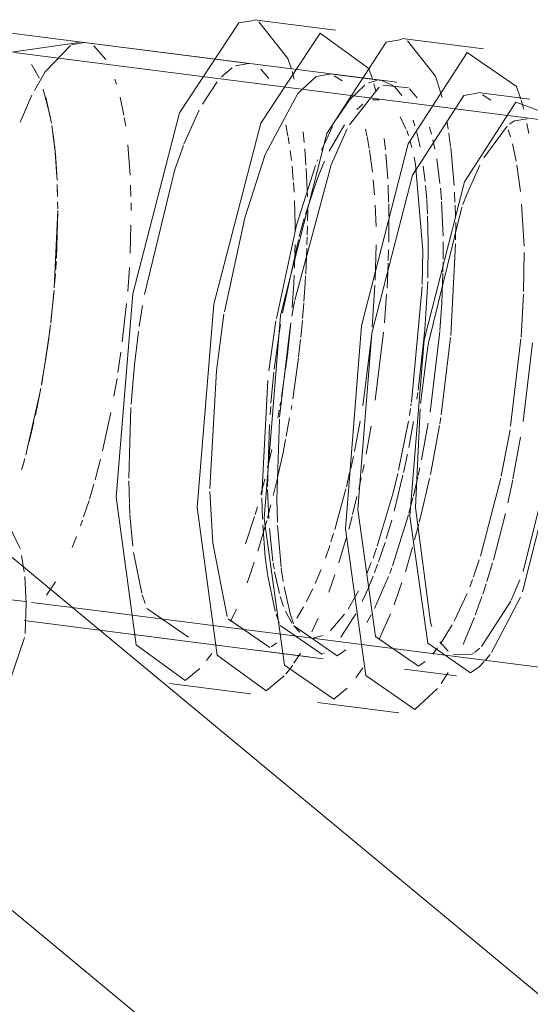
# Model space of a CAD drawing. Header units: millimetres. Extents: x -121 to 34184, y -147 to 33428.
# Tile 39 of 256: x 9534 to 9581, y 22972 to 23063. Entities that reach past the tile are written whole.
import ezdxf

# ---------------------------------------------------------------- set-up
doc = ezdxf.new("R2010")
doc.units = ezdxf.units.MM
doc.linetypes.add('ADSK_Осевая', pattern=[700, 500, -100, 0, -100])
doc.layers.add('P-PIPE-____-CNTR', color=3, linetype='ADSK_Осевая', lineweight=20)
doc.layers.add('P-PIPE-____-OTLN', color=3, linetype='Continuous', lineweight=20)

# ---------------------------------------------------------------- blocks, each defined once
blk = doc.blocks.new('ADSK_ППР_Отвод канализационный_Составной - Отвод раструбный-V14-_3D_ копия 1')
at = {"layer": 'P-PIPE-____-OTLN', "color": 22}
for p, q in [((7553.558, 23060.179), (7546.085, 23061.133)), ((7516.327, 23060.777), (7509.881, 23059.84)), ((7515.538, 23060.508), (7513.188, 23058.062)), ((7516.83, 23060.782), (7515.623, 23060.551)), ((7545.572, 23057.115), (7516.83, 23060.782)), ((7566.973, 23052.621), (7510.352, 23059.845)), ((7557.835, 23055.551), (7553.045, 23056.162)), ((7551.981, 23046.724), (7551.657, 23045.85)), ((7548.5, 23033.126), (7548.372, 23032.317)), ((7515.694, 23008.758), (7560.645, 23003.023)), ((7548.674, 23007.405), (7548.816, 23007.014)), ((7518.207, 23006.673), (7538.801, 23004.046)), ((7546.274, 23003.092), (7551.064, 23002.481)), ((7538.289, 23000.028), (7545.762, 22999.075))]:
    blk.add_line(p, q, dxfattribs=at)
at = {"layer": 'P-PIPE-____-OTLN', "color": 10}
for p, q in [((7518.794, 23059.206), (7517.665, 23060.464)), ((7511.929, 23058.759), (7512.631, 23057.509)), ((7512.268, 23058.233), (7512.635, 23057.497)), ((7519.768, 23056.945), (7519.621, 23057.388)), ((7513.024, 23056.484), (7513.656, 23053.994)), ((7513.254, 23055.728), (7513.772, 23053.343)), ((7520.447, 23054.08), (7520.105, 23055.726)), ((7520.611, 23053.062), (7520.487, 23053.851)), ((7513.807, 23053.139), (7514.109, 23050.755)), ((7548.778, 23052.332), (7548.603, 23052.969)), ((7550.318, 23052.792), (7550.218, 23053.417)), ((7556.051, 23052.086), (7555.844, 23052.739)), ((7557.734, 23052.393), (7557.561, 23053.308)), ((7513.929, 23052.31), (7514.021, 23051.583)), ((7549.091, 23050.94), (7548.905, 23051.813)), ((7550.533, 23051.197), (7550.372, 23052.432)), ((7514.046, 23051.365), (7514.164, 23050.146)), ((7521.03, 23048.564), (7520.821, 23051.352)), ((7550.851, 23047.603), (7550.543, 23051.104)), ((7556.565, 23049.856), (7556.224, 23051.448)), ((7514.117, 23050.678), (7514.276, 23048.443)), ((7514.172, 23050.044), (7514.291, 23048.109)), ((7549.551, 23047.806), (7549.251, 23050.052)), ((7556.961, 23047.061), (7556.633, 23049.472)), ((7514.309, 23047.695), (7514.338, 23046.687)), ((7514.316, 23047.463), (7514.339, 23046.6)), ((7521.097, 23046.61), (7521.069, 23047.65)), ((7549.685, 23046.301), (7549.595, 23047.362)), ((7550.936, 23046.073), (7550.887, 23047.012)), ((7514.347, 23046.104), (7514.352, 23045.478)), ((7521.111, 23045.31), (7521.106, 23046.015)), ((7549.839, 23042.944), (7549.696, 23046.153)), ((7550.989, 23044.763), (7550.948, 23045.798)), ((7557.301, 23042.033), (7557.074, 23045.901)), ((7514.352, 23045.301), (7514.038, 23038.191)), ((7514.352, 23045.254), (7514.23, 23040.925)), ((7521.022, 23041.379), (7521.101, 23043.945)), ((7550.991, 23042.619), (7551.007, 23044.204)), ((7549.85, 23040.829), (7549.847, 23042.413)), ((7550.544, 23033.798), (7550.984, 23042.25)), ((7557.248, 23037.845), (7557.32, 23041.459)), ((7514.213, 23040.632), (7514.173, 23039.978)), ((7520.795, 23037.852), (7520.952, 23040.053)), ((7549.831, 23039.641), (7549.847, 23040.557)), ((7514.139, 23039.486), (7514.064, 23038.505)), ((7549.717, 23036.781), (7549.828, 23039.518)), ((7514.002, 23037.789), (7513.704, 23034.937)), ((7514.019, 23037.967), (7513.718, 23035.058)), ((7557.018, 23033.657), (7557.24, 23037.623)), ((7520.303, 23033.217), (7520.698, 23036.756)), ((7549.544, 23034.277), (7549.717, 23036.781)), ((7513.667, 23034.632), (7513.581, 23033.957)), ((7513.685, 23034.778), (7513.595, 23034.064)), ((7513.595, 23034.064), (7513.138, 23030.936)), ((7548.646, 23026.762), (7549.537, 23034.185)), ((7513.523, 23033.516), (7513.23, 23031.514)), ((7549.673, 23026.497), (7550.529, 23033.632)), ((7556.062, 23025.45), (7557.005, 23033.494)), ((7557.199, 23025.893), (7558.066, 23033.119)), ((7519.902, 23030.411), (7520.177, 23032.27)), ((7513.23, 23031.514), (7513.053, 23030.429)), ((7513.05, 23030.407), (7512.846, 23029.241)), ((7513.025, 23030.259), (7512.869, 23029.37)), ((7519.53, 23028.21), (7519.812, 23029.85)), ((7512.758, 23028.766), (7511.414, 23022.812)), ((7518.478, 23023.176), (7519.248, 23026.711)), ((7512.163, 23025.869), (7511.722, 23024.007)), ((7547.85, 23022.351), (7548.481, 23025.742)), ((7548.674, 23021.022), (7549.517, 23025.517)), ((7549.545, 23025.686), (7549.634, 23026.249)), ((7555.197, 23020.87), (7556.007, 23025.11)), ((7556.273, 23020.609), (7556.973, 23024.46)), ((7511.2, 23022.031), (7511.028, 23021.431)), ((7511.323, 23022.479), (7511.159, 23021.887)), ((7517.79, 23020.509), (7518.292, 23022.414)), ((7547.545, 23020.92), (7547.7, 23021.631)), ((7517.27, 23018.734), (7517.68, 23020.12)), ((7547.103, 23019.028), (7547.52, 23020.808)), ((7547.83, 23017.335), (7548.595, 23020.649)), ((7553.27, 23013.479), (7555.151, 23020.658)), ((7555.808, 23018.407), (7556.256, 23020.522)), ((7516.741, 23017.104), (7517.236, 23018.622)), ((7546.699, 23017.455), (7547.062, 23018.86)), ((7554.47, 23013.13), (7555.585, 23017.427)), ((7516.449, 23016.271), (7516.635, 23016.795)), ((7545.191, 23012.604), (7546.66, 23017.31)), ((7547.222, 23014.991), (7547.614, 23016.474)), ((7547.652, 23016.622), (7547.827, 23017.323)), ((7515.683, 23014.297), (7516.086, 23015.3)), ((7546.366, 23012.06), (7547.036, 23014.322)), ((7552.644, 23011.606), (7553.17, 23013.163)), ((7553.878, 23011.172), (7554.402, 23012.894)), ((7544.924, 23011.883), (7545.125, 23012.423)), ((7513.334, 23009.897), (7514.137, 23011.139)), ((7543.53, 23008.675), (7544.828, 23011.633)), ((7545.809, 23010.361), (7546.046, 23011.062)), ((7552.301, 23010.68), (7552.551, 23011.348)), ((7545.322, 23009.011), (7545.807, 23010.354)), ((7553.496, 23010.009), (7553.809, 23010.956)), ((7509.054, 23009.605), (7511.378, 23009.309)), ((7550.864, 23007.514), (7552.047, 23010.045)), ((7552.801, 23008.074), (7553.414, 23009.768)), ((7542.831, 23007.39), (7543.231, 23008.1)), ((7543.981, 23005.916), (7544.992, 23008.171)), ((7551.674, 23005.376), (7552.701, 23007.811)), ((7549.601, 23005.431), (7550.677, 23007.168)), ((7548.881, 23004.504), (7549.337, 23005.069))]:
    blk.add_line(p, q, dxfattribs=at)
at = {"layer": 'P-PIPE-____-OTLN', "color": 9}
for p, q in [((7513.188, 23058.062), (7512.202, 23056.35)), ((7543.961, 23056.648), (7541.207, 23053.18)), ((7546.658, 23056.609), (7544.28, 23056.841)), ((7547.448, 23055.679), (7546.756, 23056.523)), ((7511.982, 23055.911), (7510.896, 23053.431)), ((7554.23, 23055.468), (7553.457, 23055.97)), ((7557.262, 23054.623), (7557.041, 23055.428)), ((7555.753, 23053.087), (7553.588, 23050.164)), ((7553.216, 23049.476), (7551.981, 23046.724)), ((7551.575, 23045.615), (7548.5, 23033.126)), ((7536.162, 23036.95), (7535.918, 23035.571)), ((7535.754, 23034.567), (7534.783, 23026.291)), ((7548.372, 23032.317), (7547.773, 23027.55)), ((7547.726, 23027.067), (7547.29, 23017.958)), ((7534.768, 23026.099), (7534.526, 23018.748)), ((7534.526, 23018.748), (7534.585, 23016.616)), ((7547.29, 23017.958), (7548.674, 23007.405)), ((7534.6, 23016.301), (7534.926, 23012.468)), ((7534.934, 23012.401), (7535.114, 23011.165)), ((7556.121, 23009.443), (7556.918, 23011.308)), ((7535.199, 23010.666), (7535.766, 23008.207)), ((7511.938, 23009.237), (7515.694, 23008.758)), ((7553.382, 23005.168), (7556.072, 23009.338)), ((7554.304, 23004.617), (7556.956, 23009.725)), ((7511.276, 23007.557), (7518.207, 23006.673)), ((7535.769, 23008.195), (7536.076, 23007.258)), ((7549.536, 23005.613), (7550.319, 23004.747)), ((7552.773, 23004.646), (7553.237, 23005.028)), ((7547.566, 23003.367), (7548.196, 23003.81)), ((7553.148, 23003.316), (7553.624, 23003.784)), ((7553.69, 23003.857), (7554.182, 23004.455)), ((7541.814, 23002.302), (7542.459, 23003.223)), ((7549.662, 23001.772), (7550.312, 23002.775)), ((7539.776, 23000.345), (7541.02, 23001.355))]:
    blk.add_line(p, q, dxfattribs=at)
at = {"layer": 'P-PIPE-____-OTLN', "color": 22}
for points in [[(7546.046, 23061.064, 0), (7544.597, 23060.816, 0), (7539.146, 23052.397, 0), (7534.856, 23035.644, 0), (7533.366, 23016.957, 0)], [(7557, 23055.563, 0), (7556.6, 23056.734, 0), (7552.07, 23059.863, 0), (7546.619, 23051.443, 0), (7542.329, 23034.69, 0), (7540.839, 23016.003, 0)], [(7553.012, 23056.102, 0), (7551.753, 23055.887, 0), (7547.018, 23048.574, 0), (7543.293, 23034.024, 0), (7541.999, 23017.795, 0)], [(7559.711, 23054.115, 0), (7556.543, 23055.276, 0), (7551.809, 23047.963, 0), (7548.083, 23033.413, 0), (7546.789, 23017.184, 0)], [(7557.583, 23053.759, 0), (7556.406, 23053.558, 0), (7555.968, 23053.268, 0)], [(7541.999, 23017.795, 0), (7543.631, 23006.085, 0), (7547.566, 23003.367, 0)], [(7533.366, 23016.957, 0), (7535.246, 23003.474, 0), (7539.776, 23000.345, 0)], [(7546.789, 23017.184, 0), (7548.422, 23005.474, 0), (7552.357, 23002.756, 0), (7553.148, 23003.316, 0)], [(7540.839, 23016.003, 0), (7542.719, 23002.52, 0), (7547.249, 22999.391, 0), (7549.319, 23001.304, 0)]]:
    blk.add_polyline3d(points, dxfattribs=at)
at = {"layer": 'P-PIPE-____-OTLN', "color": 9}
for points in [[(7549.746, 23055.7, 0), (7549.128, 23057.687, 0), (7546.559, 23060.912, 0)], [(7541.016, 23052.823, 0), (7539.546, 23049.528, 0), (7536.184, 23037.07, 0)], [(7557.21, 23012.092, 0), (7560.4, 23024.906, 0), (7561.609, 23040.074, 0)], [(7557.152, 23010.226, 0), (7560.817, 23024.619, 0), (7562.097, 23038.227, 0)], [(7536.158, 23007.038, 0), (7540.093, 23004.32, 0), (7540.885, 23004.881, 0)], [(7550.766, 23004.458, 0), (7552.493, 23004.474, 0), (7552.69, 23004.59, 0)]]:
    blk.add_polyline3d(points, dxfattribs=at)
at = {"layer": 'P-PIPE-____-OTLN', "color": 10}
blk.add_polyline3d([(7512.791, 23028.947, 0), (7512.441, 23027.159, 0), (7512.295, 23026.47, 0)], dxfattribs=at)
blk = doc.blocks.new('ADSK_ППР_Тройник канализационный_Составной - Тройник канализационный-1734335-_3D_ копия 1')
at = {"layer": 'P-PIPE-____-OTLN', "color": 22}
for p, q in [((7539.925, 23061.919), (7532.452, 23062.872)), ((7531.94, 23058.855), (7503.198, 23062.522)), ((7539.379, 23057.845), (7538.182, 23057.658)), ((7544.203, 23057.29), (7539.413, 23057.901)), ((7536.477, 23056.087), (7533.446, 23050.467)), ((7531.58, 23044.631), (7529.696, 23035.98)), ((7536.327, 23043.96), (7534.486, 23035.369)), ((7528.962, 23030.563), (7528.365, 23019.731)), ((7533.709, 23029.677), (7533.155, 23019.12)), ((7528.65, 23014.677), (7529.96, 23007.926)), ((7530.034, 23007.737), (7533.873, 23005.075)), ((7518.207, 23006.673), (7525.169, 23005.785)), ((7532.642, 23004.831), (7537.432, 23004.22)), ((7524.656, 23001.767), (7532.129, 23000.814))]:
    blk.add_line(p, q, dxfattribs=at)
at = {"layer": 'P-PIPE-____-OTLN', "color": 10}
for p, q in [((7530.431, 23058.454), (7529.425, 23057.599)), ((7533.787, 23057.464), (7533.069, 23058.311)), ((7536.124, 23057.402), (7535.939, 23058.094)), ((7540.539, 23057.257), (7539.819, 23057.714)), ((7542.625, 23056.845), (7541.214, 23055.483)), ((7543.638, 23056.33), (7543.465, 23056.971)), ((7542.45, 23055.091), (7541.894, 23054.607)), ((7546.419, 23052.839), (7545.886, 23053.916)), ((7547.243, 23053.111), (7547.089, 23053.611)), ((7535.551, 23052.186), (7535.351, 23053.202)), ((7540.763, 23053.209), (7539.356, 23050.768)), ((7542.823, 23052.174), (7542.689, 23052.788)), ((7535.674, 23051.441), (7535.568, 23052.089)), ((7537.046, 23051.558), (7536.946, 23052.547)), ((7543.035, 23051.015), (7542.836, 23052.108)), ((7544.538, 23050.883), (7544.424, 23051.925)), ((7546.647, 23052.21), (7546.488, 23052.662)), ((7547.715, 23051.151), (7547.415, 23052.484)), ((7525.924, 23051.295), (7525.127, 23049.075)), ((7537.21, 23049.476), (7537.098, 23050.971)), ((7543.326, 23048.837), (7543.058, 23050.871)), ((7546.964, 23051.107), (7546.814, 23051.666)), ((7535.876, 23049.927), (7535.763, 23050.833)), ((7538.283, 23049.974), (7538.236, 23049.856)), ((7544.742, 23048.213), (7544.576, 23050.496)), ((7547.293, 23049.55), (7547.163, 23050.229)), ((7536.049, 23048.095), (7535.933, 23049.399)), ((7537.351, 23046.573), (7537.228, 23049.188)), ((7538.928, 23049.856), (7538.405, 23048.606)), ((7547.979, 23041.629), (7547.293, 23049.55)), ((7548.181, 23047.989), (7548.008, 23049.398)), ((7538.405, 23048.606), (7538.14, 23047.905)), ((7536.12, 23047.008), (7536.064, 23047.885)), ((7538.14, 23047.905), (7537.179, 23044.979)), ((7543.511, 23046.753), (7543.398, 23048.121)), ((7544.827, 23046.089), (7544.771, 23047.632)), ((7548.328, 23046.315), (7548.22, 23047.597)), ((7536.217, 23043.955), (7536.158, 23046.241)), ((7543.664, 23043.843), (7543.574, 23045.791)), ((7544.85, 23044.763), (7544.831, 23045.914)), ((7548.406, 23045.013), (7548.332, 23046.258)), ((7537.056, 23044.561), (7536.599, 23042.918)), ((7537.361, 23044.363), (7537.374, 23045.366)), ((7548.48, 23042.39), (7548.415, 23044.827)), ((7536.22, 23043.366), (7536.217, 23043.955)), ((7537.333, 23043.074), (7537.352, 23043.905)), ((7544.84, 23042.388), (7544.852, 23044.455)), ((7537.306, 23042.177), (7537.328, 23042.884)), ((7536.516, 23042.604), (7535.04, 23035.882)), ((7536.199, 23041.419), (7536.213, 23042.178)), ((7537.186, 23039.436), (7537.294, 23041.831)), ((7543.589, 23038.888), (7543.681, 23042.143)), ((7548.442, 23039.109), (7548.48, 23042.39)), ((7536.155, 23040.009), (7536.197, 23041.329)), ((7544.797, 23040.708), (7544.826, 23041.704)), ((7547.913, 23038.511), (7547.979, 23041.629)), ((7544.677, 23038.147), (7544.788, 23040.451)), ((7536.089, 23038.594), (7536.127, 23039.361)), ((7537.139, 23038.633), (7537.179, 23039.308)), ((7535.942, 23036.39), (7536.089, 23038.594)), ((7537.023, 23036.931), (7537.139, 23038.633)), ((7543.319, 23034.565), (7543.568, 23038.422)), ((7546.927, 23027.664), (7547.906, 23038.322)), ((7548.167, 23034.353), (7548.431, 23038.781)), ((7544.442, 23034.96), (7544.644, 23037.61)), ((7522.162, 23036.558), (7521.868, 23034.618)), ((7536.895, 23035.358), (7537.013, 23036.789)), ((7534.863, 23034.838), (7534.291, 23030.699)), ((7535.543, 23032.34), (7535.819, 23034.956)), ((7536.729, 23033.627), (7536.879, 23035.178)), ((7521.807, 23034.181), (7521.432, 23031.114)), ((7542.453, 23027.333), (7543.241, 23033.675)), ((7543.598, 23027.838), (7544.364, 23034.104)), ((7547.546, 23028.758), (7548.166, 23034.339)), ((7536.532, 23031.852), (7536.71, 23033.445)), ((7535.334, 23030.691), (7535.535, 23032.275)), ((7536, 23027.976), (7536.52, 23031.756)), ((7534.263, 23030.442), (7533.987, 23027.571)), ((7534.96, 23028.162), (7535.281, 23030.305)), ((7547.432, 23027.954), (7547.518, 23028.554)), ((7534.821, 23027.32), (7534.886, 23027.706)), ((7535.844, 23027.007), (7535.9, 23027.346)), ((7546.875, 23027.318), (7546.908, 23027.537)), ((7533.963, 23027.27), (7533.907, 23026.514)), ((7534.627, 23026.21), (7534.755, 23026.934)), ((7546.735, 23026.443), (7546.839, 23027.09)), ((7533.849, 23025.622), (7533.656, 23019.881)), ((7535.4, 23024.532), (7535.712, 23026.227)), ((7541.674, 23023.12), (7542.218, 23025.929)), ((7545.737, 23021.421), (7546.647, 23025.926)), ((7546.676, 23023.504), (7547.106, 23025.884)), ((7542.744, 23022.87), (7543.217, 23025.457)), ((7535.099, 23023.029), (7535.34, 23024.222)), ((7533.676, 23021.619), (7534.057, 23023.319)), ((7534.594, 23020.728), (7535.099, 23023.029)), ((7546.199, 23021.196), (7546.553, 23022.882)), ((7541.335, 23021.569), (7541.578, 23022.668)), ((7542.405, 23021.202), (7542.559, 23021.942)), ((7540.934, 23019.881), (7541.267, 23021.273)), ((7545.228, 23019.326), (7545.664, 23021.106)), ((7520.895, 23020.431), (7520.953, 23018.345)), ((7533.064, 23019.185), (7533.426, 23020.585)), ((7534.196, 23019.065), (7534.551, 23020.541)), ((7542.066, 23019.658), (7542.295, 23020.69)), ((7545.327, 23017.621), (7546.141, 23020.938)), ((7533.663, 23019.624), (7533.786, 23016.927)), ((7539.859, 23015.942), (7540.888, 23019.697)), ((7543.781, 23014.413), (7545.228, 23019.326)), ((7520.956, 23018.283), (7521.004, 23017.363)), ((7541.508, 23017.344), (7541.91, 23018.988)), ((7532.542, 23017.343), (7532.745, 23018.034)), ((7533.668, 23017.023), (7533.98, 23018.207)), ((7521.008, 23017.3), (7521.268, 23014.411)), ((7531.658, 23014.622), (7532.479, 23017.134)), ((7532.782, 23013.957), (7533.603, 23016.781)), ((7541.15, 23015.984), (7541.454, 23017.132)), ((7544.603, 23015.114), (7545.107, 23016.817)), ((7533.235, 23016.375), (7533.467, 23013.402)), ((7533.848, 23016.037), (7534.171, 23013.033)), ((7539.507, 23014.811), (7539.751, 23015.589)), ((7540.238, 23012.888), (7540.943, 23015.238)), ((7543.886, 23012.959), (7544.492, 23014.76)), ((7539.001, 23013.316), (7539.399, 23014.48)), ((7543.39, 23013.322), (7543.712, 23014.215)), ((7532.209, 23012.196), (7532.457, 23012.939)), ((7534.192, 23012.884), (7534.28, 23012.322)), ((7542.811, 23011.89), (7543.23, 23012.904)), ((7531.803, 23011.054), (7532.2, 23012.172)), ((7534.326, 23012.05), (7534.764, 23010.047)), ((7538.067, 23010.969), (7538.609, 23012.266)), ((7543.512, 23011.947), (7543.812, 23012.753)), ((7539.313, 23010.195), (7539.871, 23011.768)), ((7542.971, 23010.605), (7543.399, 23011.654)), ((7537.245, 23009.276), (7537.844, 23010.479)), ((7541.086, 23008.622), (7542.06, 23010.309)), ((7542.385, 23009.307), (7542.965, 23010.59)), ((7534.84, 23009.779), (7535.146, 23008.852)), ((7530.263, 23007.478), (7530.806, 23008.618)), ((7535.315, 23008.434), (7535.915, 23007.34)), ((7536.382, 23007.788), (7537.001, 23008.826)), ((7537.763, 23006.527), (7538.339, 23007.778)), ((7539.474, 23006.652), (7540.76, 23008.14)), ((7540.431, 23006.04), (7541.808, 23008.175)), ((7536.102, 23007.085), (7536.661, 23006.508)), ((7537.915, 23005.984), (7538.804, 23006.184)), ((7534.017, 23005.154), (7534.535, 23005.528)), ((7536.111, 23003.63), (7536.706, 23004.559)), ((7538.663, 23004.464), (7538.881, 23004.584))]:
    blk.add_line(p, q, dxfattribs=at)
at = {"layer": 'P-PIPE-____-OTLN', "color": 9}
for p, q in [((7531.94, 23058.855), (7530.709, 23058.611)), ((7543.331, 23057.424), (7543.013, 23058.355)), ((7538.16, 23057.647), (7536.477, 23056.087)), ((7543.712, 23057.286), (7542.972, 23057.047)), ((7545.271, 23056.799), (7544.203, 23057.29)), ((7529.037, 23057.155), (7527.68, 23055.109)), ((7546.05, 23055.899), (7545.371, 23056.712)), ((7541.214, 23055.483), (7540.094, 23053.811)), ((7543.95, 23055.502), (7543.352, 23055.502)), ((7527.37, 23054.536), (7525.973, 23051.421)), ((7539.664, 23053.029), (7538.646, 23050.862)), ((7533.446, 23050.467), (7531.58, 23044.631)), ((7525.127, 23049.075), (7522.33, 23037.565)), ((7538.081, 23049.454), (7536.327, 23043.96)), ((7529.662, 23035.773), (7528.962, 23030.563)), ((7534.45, 23035.148), (7533.807, 23030.551)), ((7521.432, 23031.114), (7521.169, 23028.28)), ((7521.169, 23028.273), (7521.11, 23027.483)), ((7521.089, 23027.167), (7520.892, 23020.685)), ((7528.372, 23019.456), (7528.65, 23014.677)), ((7533.158, 23018.866), (7533.211, 23016.907)), ((7521.344, 23013.824), (7522.093, 23010.088)), ((7511.263, 23012.038), (7511.032, 23013.565)), ((7533.467, 23013.402), (7533.663, 23011.861)), ((7511.45, 23009.108), (7511.31, 23011.615)), ((7533.672, 23011.804), (7534.385, 23008.422)), ((7522.14, 23009.924), (7522.392, 23009.142)), ((7511.345, 23006.386), (7511.45, 23009.108)), ((7522.564, 23008.682), (7526.4, 23006.028)), ((7511.276, 23007.557), (7518.207, 23006.673)), ((7534.463, 23008.161), (7534.75, 23007.315)), ((7534.827, 23007.117), (7538.663, 23004.464)), ((7506.425, 22991.657), (7511.309, 23005.998)), ((7528.057, 23003.882), (7528.541, 23004.539)), ((7526.074, 23002.048), (7527.433, 23003.146)), ((7535.359, 23002.636), (7535.996, 23003.463))]:
    blk.add_line(p, q, dxfattribs=at)
at = {"layer": 'P-PIPE-____-OTLN', "color": 22}
for points in [[(7532.414, 23062.808, 0), (7531.035, 23062.592, 0), (7525.582, 23054.312, 0), (7521.265, 23037.632, 0), (7519.732, 23018.923, 0)], [(7543.009, 23058.367, 0), (7538.508, 23061.639, 0), (7533.055, 23053.359, 0), (7528.737, 23036.679, 0), (7527.204, 23017.97, 0)], [(7510.908, 23014.201, 0), (7506.121, 23023.958, 0), (7492.476, 23030.534, 0), (7475.725, 23026.325, 0), (7462.267, 23012.937, 0), (7457.243, 22995.486, 0)], [(7519.732, 23018.923, 0), (7521.569, 23005.331, 0), (7526.074, 23002.048, 0)], [(7527.204, 23017.97, 0), (7529.041, 23004.378, 0), (7533.547, 23001.094, 0), (7535.219, 23002.473, 0)]]:
    blk.add_polyline3d(points, dxfattribs=at)
at = {"layer": 'P-PIPE-____-OTLN', "color": 9}
blk.add_polyline3d([(7535.848, 23058.401, 0), (7535.54, 23059.308, 0), (7532.868, 23062.678, 0)], dxfattribs=at)

msp = doc.modelspace()

# ---------------------------------------------------------------- linework, layer by layer
at = {"layer": 'P-PIPE-____-CNTR', "color": 9}
msp.add_line((9580.86, 22941.33), (9495.235, 23012.361), dxfattribs=at)
msp.add_line((9580.86, 22941.33), (9495.235, 23012.361), dxfattribs=at)
at = {"layer": 'P-PIPE-____-OTLN', "color": 10}
for p, q in [((9535.656, 23057.495), (9535.293, 23058.225)), ((9536.792, 23053.344), (9536.29, 23055.672)), ((9537.041, 23051.593), (9536.949, 23052.317)), ((9537.184, 23050.141), (9537.067, 23051.357)), ((9537.311, 23048.111), (9537.193, 23050.04)), ((9537.359, 23046.608), (9537.336, 23047.467)), ((9537.25, 23040.926), (9537.372, 23045.251)), ((9537.187, 23039.877), (9537.234, 23040.634)), ((9537.084, 23038.504), (9537.16, 23039.484)), ((9536.724, 23034.938), (9537.023, 23037.788)), ((9536.602, 23033.958), (9536.687, 23034.632)), ((9536.248, 23031.499), (9536.461, 23032.923)), ((9536.074, 23030.429), (9536.248, 23031.499)), ((9535.889, 23029.37), (9536.045, 23030.26)), ((9535.441, 23027.061), (9535.811, 23028.946)), ((9534.743, 23024.007), (9535.184, 23025.872)), ((9534.178, 23021.883), (9534.343, 23022.476))]:
    msp.add_line(p, q, dxfattribs=at)
at = {"layer": 'P-PIPE-____-OTLN', "color": 22}
msp.add_line((9611.907, 22948.057), (9502.274, 23039.004), dxfattribs=at)

# ---------------------------------------------------------------- block references
msp.add_blockref('ADSK_ППР_Тройник канализационный_Составной - Тройник канализационный-1734335-_3D_ копия 1', (2023.02, 0), dxfattribs=at)
at = {"layer": 'P-PIPE-____-OTLN', "color": 9}
msp.add_blockref('ADSK_ППР_Отвод канализационный_Составной - Отвод раструбный-V14-_3D_ копия 1', (2023.02, 0), dxfattribs=at)

doc.saveas('drawing.dxf')
